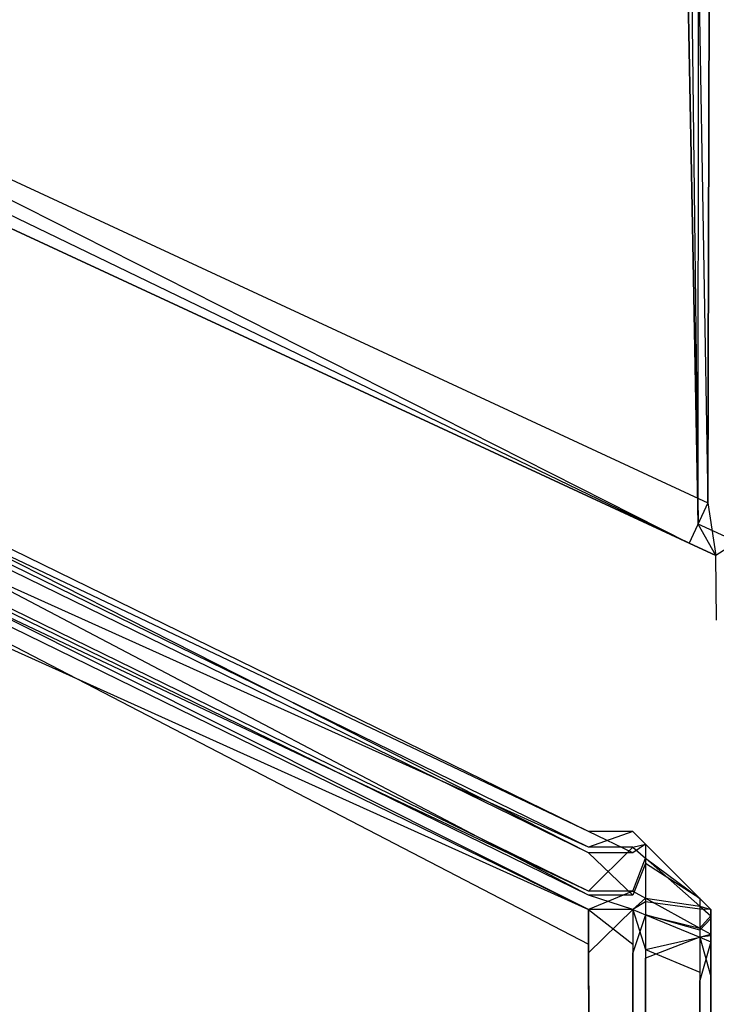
# Model space of a CAD drawing. Extents: x -0.418 to 0, y -0.27 to 0.
# Tile 25 of 77: x -0.41353 to -0.40907, y -0.02338 to -0.01707. Entities that reach past the tile are written whole.
import ezdxf

# ---------------------------------------------------------------- set-up
doc = ezdxf.new("R2010")
doc.units = 0
for name, color, linetype in [('L0_EMO_FKT_LI_1___REPLACEMTFORE', 7, 'CONTINUOUS'), ('L13_KORPUS1_5___REPLACEMTFOREMP', 7, 'CONTINUOUS'), ('L17_KORPUS1_1___REPLACEMTFOREMP', 7, 'CONTINUOUS'), ('L18_KORPUS1_0___REPLACEMTFOREMP', 7, 'CONTINUOUS')]:
    doc.layers.add(name, color=color, linetype=linetype)

msp = doc.modelspace()

# ---------------------------------------------------------------- linework, layer by layer
at = {"layer": 'L0_EMO_FKT_LI_1___REPLACEMTFORE', "color": 8}
for points, invisible_edges in [([(-0.409183, -0.020301, 0.007703), (-0.409557, -0.00042, 0.007703), (-0.40942, -0.000135, 0.007703), (-0.409183, -0.020301, 0.007703)], 10), ([(-0.409183, -0.020301, 0.007703), (-0.40942, -0.000135, 0.007703), (-0.409168, -0.000135, 0.007703), (-0.409183, -0.020301, 0.007703)], 13), ([(-0.409183, -0.020301, 0.007703), (-0.409168, -0.000135, 0.007703), (-0.408934, -0.020416, 0.007703), (-0.409183, -0.020301, 0.007703)], 10), ([(-0.408934, -0.020416, 0.007703), (-0.409168, -0.000135, 0.007703), (-0.399481, -0.000135, 0.007703), (-0.408934, -0.020416, 0.007703)], 13), ([(-0.409462, -0.000565, 1.508317), (-0.40912, -0.020165, 1.508317), (-0.409326, -0.000284, 1.508317), (-0.409462, -0.000565, 1.508317)], 10), ([(-0.409326, -0.000284, 1.508317), (-0.40912, -0.020165, 1.508317), (-0.409076, -0.000284, 1.508317), (-0.409326, -0.000284, 1.508317)], 13), ([(-0.409076, -0.000284, 1.508317), (-0.40912, -0.020165, 1.508317), (-0.408785, -0.020321, 1.508317), (-0.409076, -0.000284, 1.508317)], 10), ([(-0.409076, -0.000284, 1.508317), (-0.408785, -0.020321, 1.508317), (-0.399481, -0.000284, 1.508317), (-0.409076, -0.000284, 1.508317)], 13), ([(-0.416934, -0.016704, 0.007703), (-0.409557, -0.00042, 0.007703), (-0.409183, -0.020301, 0.007703), (-0.416934, -0.016704, 0.007703)], 13), ([(-0.409462, -0.000565, 1.508317), (-0.416741, -0.016629, 1.508317), (-0.40912, -0.020165, 1.508317), (-0.409462, -0.000565, 1.508317)], 13), ([(-0.40924, -0.020423, 1.508317), (-0.416741, -0.016629, 1.508317), (-0.41711, -0.016771, 1.508317), (-0.40924, -0.020423, 1.508317)], 13), ([(-0.416741, -0.016629, 1.508317), (-0.40924, -0.020423, 1.508317), (-0.40912, -0.020165, 1.508317), (-0.416741, -0.016629, 1.508317)], 14), ([(-0.416934, -0.016704, 0.007703), (-0.40924, -0.020423, 0.007703), (-0.41711, -0.016771, 0.007703), (-0.416934, -0.016704, 0.007703)], 13), ([(-0.40924, -0.020423, 0.007703), (-0.416934, -0.016704, 0.007703), (-0.409183, -0.020301, 0.007703), (-0.40924, -0.020423, 0.007703)], 14), ([(-0.40924, -0.020423, 1.507512), (-0.41711, -0.016771, 0.007915), (-0.40924, -0.020423, 0.007915), (-0.40924, -0.020423, 1.507512)], 13), ([(-0.41711, -0.016771, 0.007915), (-0.40924, -0.020423, 1.507512), (-0.41711, -0.016771, 1.507512), (-0.41711, -0.016771, 0.007915)], 14), ([(-0.40924, -0.020423, 1.508317), (-0.41711, -0.016771, 1.507512), (-0.40924, -0.020423, 1.507512), (-0.40924, -0.020423, 1.508317)], 13), ([(-0.41711, -0.016771, 1.507512), (-0.40924, -0.020423, 1.508317), (-0.41711, -0.016771, 1.508317), (-0.41711, -0.016771, 1.507512)], 14), ([(-0.40924, -0.020423, 0.007915), (-0.41711, -0.016771, 0.007703), (-0.40924, -0.020423, 0.007703), (-0.40924, -0.020423, 0.007915)], 13), ([(-0.41711, -0.016771, 0.007703), (-0.40924, -0.020423, 0.007915), (-0.41711, -0.016771, 0.007915), (-0.41711, -0.016771, 0.007703)], 14), ([(-0.409068, -0.020503, 1.508317), (-0.40912, -0.020165, 1.508317), (-0.40924, -0.020423, 1.508317), (-0.409068, -0.020503, 1.508317)], 13), ([(-0.40912, -0.020165, 1.508317), (-0.409068, -0.020503, 1.508317), (-0.408785, -0.020321, 1.508317), (-0.40912, -0.020165, 1.508317)], 14), ([(-0.409183, -0.020301, 0.007703), (-0.409068, -0.020503, 0.007703), (-0.40924, -0.020423, 0.007703), (-0.409183, -0.020301, 0.007703)], 13), ([(-0.409068, -0.020503, 0.007703), (-0.409183, -0.020301, 0.007703), (-0.408934, -0.020416, 0.007703), (-0.409068, -0.020503, 0.007703)], 14), ([(-0.409064, -0.020918, 1.508317), (-0.408785, -0.020321, 1.508317), (-0.409068, -0.020503, 1.508317), (-0.409064, -0.020918, 1.508317)], 13), ([(-0.409068, -0.020503, 0.007915), (-0.40924, -0.020423, 0.007703), (-0.409068, -0.020503, 0.007703), (-0.409068, -0.020503, 0.007915)], 13), ([(-0.40924, -0.020423, 0.007703), (-0.409068, -0.020503, 0.007915), (-0.40924, -0.020423, 0.007915), (-0.40924, -0.020423, 0.007703)], 14), ([(-0.409068, -0.020503, 1.507512), (-0.40924, -0.020423, 0.007915), (-0.409068, -0.020503, 0.007915), (-0.409068, -0.020503, 1.507512)], 13), ([(-0.40924, -0.020423, 0.007915), (-0.409068, -0.020503, 1.507512), (-0.40924, -0.020423, 1.507512), (-0.40924, -0.020423, 0.007915)], 14), ([(-0.409068, -0.020503, 1.508317), (-0.40924, -0.020423, 1.507512), (-0.409068, -0.020503, 1.507512), (-0.409068, -0.020503, 1.508317)], 13), ([(-0.40924, -0.020423, 1.507512), (-0.409068, -0.020503, 1.508317), (-0.40924, -0.020423, 1.508317), (-0.40924, -0.020423, 1.507512)], 14), ([(-0.408934, -0.020416, 0.007703), (-0.409064, -0.020918, 0.007703), (-0.409068, -0.020503, 0.007703), (-0.408934, -0.020416, 0.007703)], 13), ([(-0.409068, -0.020503, 0.007915), (-0.409064, -0.020918, 0.007703), (-0.409064, -0.020918, 0.007915), (-0.409068, -0.020503, 0.007915)], 13), ([(-0.409064, -0.020918, 0.007703), (-0.409068, -0.020503, 0.007915), (-0.409068, -0.020503, 0.007703), (-0.409064, -0.020918, 0.007703)], 14), ([(-0.409068, -0.020503, 1.507512), (-0.409064, -0.020918, 0.007915), (-0.409064, -0.020918, 1.507512), (-0.409068, -0.020503, 1.507512)], 13), ([(-0.409064, -0.020918, 0.007915), (-0.409068, -0.020503, 1.507512), (-0.409068, -0.020503, 0.007915), (-0.409064, -0.020918, 0.007915)], 14), ([(-0.409068, -0.020503, 1.508317), (-0.409064, -0.020918, 1.507512), (-0.409064, -0.020918, 1.508317), (-0.409068, -0.020503, 1.508317)], 13), ([(-0.409064, -0.020918, 1.507512), (-0.409068, -0.020503, 1.508317), (-0.409068, -0.020503, 1.507512), (-0.409064, -0.020918, 1.507512)], 14)]:
    msp.add_3dface(points, dxfattribs=dict(at, invisible_edges=invisible_edges))
at = {"layer": 'L13_KORPUS1_5___REPLACEMTFOREMP', "color": 8}
for points, invisible_edges in [([(-0.417254, -0.018771, 1.508708), (-0.409885, -0.022274, 1.508609), (-0.417254, -0.018672, 1.508609), (-0.417254, -0.018771, 1.508708)], 13), ([(-0.417254, -0.018672, 0.007106), (-0.409885, -0.022411, 0.006969), (-0.417254, -0.018808, 0.006969), (-0.417254, -0.018672, 0.007106)], 13), ([(-0.409885, -0.022411, 0.006969), (-0.417254, -0.018672, 0.007106), (-0.409885, -0.022274, 0.007106), (-0.409885, -0.022411, 0.006969)], 14), ([(-0.417254, -0.018672, 0.007377), (-0.409885, -0.022274, 0.007106), (-0.417254, -0.018672, 0.007106), (-0.417254, -0.018672, 0.007377)], 13), ([(-0.409885, -0.022274, 0.007106), (-0.417254, -0.018672, 0.007377), (-0.409885, -0.022274, 0.007377), (-0.409885, -0.022274, 0.007106)], 14), ([(-0.417254, -0.018672, 1.508358), (-0.409885, -0.022274, 0.007377), (-0.417254, -0.018672, 0.007377), (-0.417254, -0.018672, 1.508358)], 13), ([(-0.409885, -0.022274, 0.007377), (-0.417254, -0.018672, 1.508358), (-0.409885, -0.022274, 1.508358), (-0.409885, -0.022274, 0.007377)], 14), ([(-0.417254, -0.018672, 1.508609), (-0.409885, -0.022274, 1.508358), (-0.417254, -0.018672, 1.508358), (-0.417254, -0.018672, 1.508609)], 13), ([(-0.409885, -0.022274, 1.508358), (-0.417254, -0.018672, 1.508609), (-0.409885, -0.022274, 1.508609), (-0.409885, -0.022274, 1.508358)], 14), ([(-0.417254, -0.019054, 1.508992), (-0.409885, -0.022373, 1.508708), (-0.417254, -0.018771, 1.508708), (-0.417254, -0.019054, 1.508992)], 13), ([(-0.409885, -0.022274, 1.508609), (-0.417254, -0.018771, 1.508708), (-0.409885, -0.022373, 1.508708), (-0.409885, -0.022274, 1.508609)], 14), ([(-0.417254, -0.018808, 0.006969), (-0.409885, -0.022682, 0.006698), (-0.417254, -0.01908, 0.006698), (-0.417254, -0.018808, 0.006969)], 13), ([(-0.409885, -0.022682, 0.006698), (-0.417254, -0.018808, 0.006969), (-0.409885, -0.022411, 0.006969), (-0.409885, -0.022682, 0.006698)], 14), ([(-0.417254, -0.019172, 1.509109), (-0.409885, -0.022657, 1.508992), (-0.417254, -0.019054, 1.508992), (-0.417254, -0.019172, 1.509109)], 13), ([(-0.409885, -0.022373, 1.508708), (-0.417254, -0.019054, 1.508992), (-0.409885, -0.022657, 1.508992), (-0.409885, -0.022373, 1.508708)], 14), ([(-0.417254, -0.01908, 0.006698), (-0.409885, -0.022774, 0.006606), (-0.417254, -0.019172, 0.006606), (-0.417254, -0.01908, 0.006698)], 13), ([(-0.409885, -0.022774, 0.006606), (-0.417254, -0.01908, 0.006698), (-0.409885, -0.022682, 0.006698), (-0.409885, -0.022774, 0.006606)], 14), ([(-0.409885, -0.022657, 1.508992), (-0.417254, -0.019172, 1.509109), (-0.409885, -0.022774, 1.509109), (-0.409885, -0.022657, 1.508992)], 14), ([(-0.409885, -0.022774, 0.006606), (-0.417254, -0.019449, 0.006606), (-0.417254, -0.019172, 0.006606), (-0.409885, -0.022774, 0.006606)], 13), ([(-0.409885, -0.022997, 1.509109), (-0.417254, -0.019172, 1.509109), (-0.417254, -0.019395, 1.509109), (-0.409885, -0.022997, 1.509109)], 13), ([(-0.417254, -0.019172, 1.509109), (-0.409885, -0.022997, 1.509109), (-0.409885, -0.022774, 1.509109), (-0.417254, -0.019172, 1.509109)], 14), ([(-0.409885, -0.269514, 1.509109), (-0.417254, -0.019395, 1.509109), (-0.417254, -0.269514, 1.509109), (-0.409885, -0.269514, 1.509109)], 13), ([(-0.417254, -0.019395, 1.509109), (-0.409885, -0.269514, 1.509109), (-0.409885, -0.022997, 1.509109), (-0.417254, -0.019395, 1.509109)], 14), ([(-0.417254, -0.019449, 0.006606), (-0.409885, -0.269466, 0.006606), (-0.417254, -0.269466, 0.006606), (-0.417254, -0.019449, 0.006606)], 13), ([(-0.409885, -0.269466, 0.006606), (-0.417254, -0.019449, 0.006606), (-0.409885, -0.023052, 0.006606), (-0.409885, -0.269466, 0.006606)], 14), ([(-0.417254, -0.019449, 0.006606), (-0.409885, -0.022774, 0.006606), (-0.409885, -0.023052, 0.006606), (-0.417254, -0.019449, 0.006606)], 14), ([(-0.409885, -0.022373, 1.508708), (-0.409601, -0.022274, 1.508609), (-0.409885, -0.022274, 1.508609), (-0.409885, -0.022373, 1.508708)], 13), ([(-0.409601, -0.022274, 1.508609), (-0.409885, -0.022373, 1.508708), (-0.409601, -0.022373, 1.508708), (-0.409601, -0.022274, 1.508609)], 14), ([(-0.409885, -0.022274, 1.508609), (-0.409601, -0.022274, 1.508358), (-0.409885, -0.022274, 1.508358), (-0.409885, -0.022274, 1.508609)], 13), ([(-0.409601, -0.022274, 1.508358), (-0.409885, -0.022274, 1.508609), (-0.409601, -0.022274, 1.508609), (-0.409601, -0.022274, 1.508358)], 14), ([(-0.409885, -0.022274, 1.508358), (-0.409601, -0.022274, 0.007377), (-0.409885, -0.022274, 0.007377), (-0.409885, -0.022274, 1.508358)], 13), ([(-0.409601, -0.022274, 0.007377), (-0.409885, -0.022274, 1.508358), (-0.409601, -0.022274, 1.508358), (-0.409601, -0.022274, 0.007377)], 14), ([(-0.409885, -0.022274, 0.007377), (-0.409601, -0.022274, 0.007106), (-0.409885, -0.022274, 0.007106), (-0.409885, -0.022274, 0.007377)], 13), ([(-0.409601, -0.022274, 0.007106), (-0.409885, -0.022274, 0.007377), (-0.409601, -0.022274, 0.007377), (-0.409601, -0.022274, 0.007106)], 14), ([(-0.409885, -0.022274, 0.007106), (-0.409601, -0.022411, 0.006969), (-0.409885, -0.022411, 0.006969), (-0.409885, -0.022274, 0.007106)], 13), ([(-0.409601, -0.022411, 0.006969), (-0.409885, -0.022274, 0.007106), (-0.409601, -0.022274, 0.007106), (-0.409601, -0.022411, 0.006969)], 14), ([(-0.409601, -0.022373, 1.508708), (-0.409521, -0.022354, 1.508576), (-0.409601, -0.022274, 1.508609), (-0.409601, -0.022373, 1.508708)], 14), ([(-0.409601, -0.022274, 1.508358), (-0.409521, -0.022354, 0.007411), (-0.409601, -0.022274, 0.007377), (-0.409601, -0.022274, 1.508358)], 13), ([(-0.409521, -0.022354, 0.007411), (-0.409601, -0.022274, 1.508358), (-0.409521, -0.022354, 1.508325), (-0.409521, -0.022354, 0.007411)], 14), ([(-0.409601, -0.022274, 0.007377), (-0.409521, -0.022354, 0.007139), (-0.409601, -0.022274, 0.007106), (-0.409601, -0.022274, 0.007377)], 13), ([(-0.409521, -0.022354, 0.007139), (-0.409601, -0.022274, 0.007377), (-0.409521, -0.022354, 0.007411), (-0.409521, -0.022354, 0.007139)], 14), ([(-0.409601, -0.022274, 1.508358), (-0.409521, -0.022354, 1.508576), (-0.409521, -0.022354, 1.508325), (-0.409601, -0.022274, 1.508358)], 13), ([(-0.409521, -0.022354, 1.508576), (-0.409601, -0.022274, 1.508358), (-0.409601, -0.022274, 1.508609), (-0.409521, -0.022354, 1.508576)], 14), ([(-0.409521, -0.022354, 0.007139), (-0.409601, -0.022411, 0.006969), (-0.409601, -0.022274, 0.007106), (-0.409521, -0.022354, 0.007139)], 14), ([(-0.409521, -0.022354, 1.508576), (-0.409601, -0.022373, 1.508708), (-0.409521, -0.022444, 1.508666), (-0.409521, -0.022354, 1.508576)], 13), ([(-0.409601, -0.022411, 0.006969), (-0.409521, -0.022354, 0.007139), (-0.409521, -0.022478, 0.007015), (-0.409601, -0.022411, 0.006969)], 13), ([(-0.409521, -0.022444, 1.508666), (-0.409172, -0.022703, 1.508431), (-0.409521, -0.022354, 1.508576), (-0.409521, -0.022444, 1.508666)], 14), ([(-0.409172, -0.022703, 0.007284), (-0.409521, -0.022478, 0.007015), (-0.409521, -0.022354, 0.007139), (-0.409172, -0.022703, 0.007284)], 14), ([(-0.409521, -0.022354, 1.508325), (-0.409172, -0.022703, 1.508431), (-0.409172, -0.022703, 1.508181), (-0.409521, -0.022354, 1.508325)], 13), ([(-0.409172, -0.022703, 1.508431), (-0.409521, -0.022354, 1.508325), (-0.409521, -0.022354, 1.508576), (-0.409172, -0.022703, 1.508431)], 14), ([(-0.409521, -0.022354, 0.007411), (-0.409172, -0.022703, 0.007284), (-0.409521, -0.022354, 0.007139), (-0.409521, -0.022354, 0.007411)], 13), ([(-0.409172, -0.022703, 0.007284), (-0.409521, -0.022354, 0.007411), (-0.409172, -0.022703, 0.007555), (-0.409172, -0.022703, 0.007284)], 14), ([(-0.409521, -0.022354, 1.508325), (-0.409172, -0.022703, 0.007555), (-0.409521, -0.022354, 0.007411), (-0.409521, -0.022354, 1.508325)], 13), ([(-0.409172, -0.022703, 0.007555), (-0.409521, -0.022354, 1.508325), (-0.409172, -0.022703, 1.508181), (-0.409172, -0.022703, 0.007555)], 14), ([(-0.409885, -0.022657, 1.508992), (-0.409601, -0.022373, 1.508708), (-0.409885, -0.022373, 1.508708), (-0.409885, -0.022657, 1.508992)], 13), ([(-0.409601, -0.022373, 1.508708), (-0.409885, -0.022657, 1.508992), (-0.409601, -0.022657, 1.508992), (-0.409601, -0.022373, 1.508708)], 14), ([(-0.409885, -0.022411, 0.006969), (-0.409601, -0.022682, 0.006698), (-0.409885, -0.022682, 0.006698), (-0.409885, -0.022411, 0.006969)], 13), ([(-0.409601, -0.022682, 0.006698), (-0.409885, -0.022411, 0.006969), (-0.409601, -0.022411, 0.006969), (-0.409601, -0.022682, 0.006698)], 14), ([(-0.409601, -0.022657, 1.508992), (-0.409521, -0.022444, 1.508666), (-0.409601, -0.022373, 1.508708), (-0.409601, -0.022657, 1.508992)], 14), ([(-0.409521, -0.022478, 0.007015), (-0.409601, -0.022682, 0.006698), (-0.409601, -0.022411, 0.006969), (-0.409521, -0.022478, 0.007015)], 14), ([(-0.409521, -0.022444, 1.508666), (-0.409601, -0.022657, 1.508992), (-0.409521, -0.022701, 1.508923), (-0.409521, -0.022444, 1.508666)], 13), ([(-0.409601, -0.022682, 0.006698), (-0.409521, -0.022478, 0.007015), (-0.409521, -0.022724, 0.006769), (-0.409601, -0.022682, 0.006698)], 13), ([(-0.409521, -0.022701, 1.508923), (-0.409172, -0.022752, 1.508481), (-0.409521, -0.022444, 1.508666), (-0.409521, -0.022701, 1.508923)], 14), ([(-0.409172, -0.022703, 1.508431), (-0.409521, -0.022444, 1.508666), (-0.409172, -0.022752, 1.508481), (-0.409172, -0.022703, 1.508431)], 13), ([(-0.409172, -0.022771, 0.007216), (-0.409521, -0.022724, 0.006769), (-0.409521, -0.022478, 0.007015), (-0.409172, -0.022771, 0.007216)], 14), ([(-0.409521, -0.022478, 0.007015), (-0.409172, -0.022703, 0.007284), (-0.409172, -0.022771, 0.007216), (-0.409521, -0.022478, 0.007015)], 13), ([(-0.409885, -0.022774, 1.509109), (-0.409601, -0.022657, 1.508992), (-0.409885, -0.022657, 1.508992), (-0.409885, -0.022774, 1.509109)], 13), ([(-0.409601, -0.022657, 1.508992), (-0.409885, -0.022774, 1.509109), (-0.409601, -0.022774, 1.509109), (-0.409601, -0.022657, 1.508992)], 14), ([(-0.409601, -0.022774, 1.509109), (-0.409521, -0.022701, 1.508923), (-0.409601, -0.022657, 1.508992), (-0.409601, -0.022774, 1.509109)], 14), ([(-0.409885, -0.022682, 0.006698), (-0.409601, -0.022774, 0.006606), (-0.409885, -0.022774, 0.006606), (-0.409885, -0.022682, 0.006698)], 13), ([(-0.409601, -0.022774, 0.006606), (-0.409885, -0.022682, 0.006698), (-0.409601, -0.022682, 0.006698), (-0.409601, -0.022774, 0.006606)], 14), ([(-0.409521, -0.022724, 0.006769), (-0.409601, -0.022774, 0.006606), (-0.409601, -0.022682, 0.006698), (-0.409521, -0.022724, 0.006769)], 14), ([(-0.409521, -0.022701, 1.508923), (-0.409601, -0.022774, 1.509109), (-0.409521, -0.022807, 1.509029), (-0.409521, -0.022701, 1.508923)], 13), ([(-0.409601, -0.022774, 0.006606), (-0.409521, -0.022724, 0.006769), (-0.409521, -0.022807, 0.006686), (-0.409601, -0.022774, 0.006606)], 13), ([(-0.409172, -0.022752, 1.508481), (-0.409521, -0.022701, 1.508923), (-0.409172, -0.022893, 1.508622), (-0.409172, -0.022752, 1.508481)], 13), ([(-0.409521, -0.022807, 1.509029), (-0.409172, -0.022893, 1.508622), (-0.409521, -0.022701, 1.508923), (-0.409521, -0.022807, 1.509029)], 14), ([(-0.409521, -0.022724, 0.006769), (-0.409172, -0.022771, 0.007216), (-0.409172, -0.022906, 0.007081), (-0.409521, -0.022724, 0.006769)], 13), ([(-0.409172, -0.022906, 0.007081), (-0.409521, -0.022807, 0.006686), (-0.409521, -0.022724, 0.006769), (-0.409172, -0.022906, 0.007081)], 14), ([(-0.409172, -0.022752, 1.508481), (-0.409101, -0.022774, 1.508402), (-0.409172, -0.022703, 1.508431), (-0.409172, -0.022752, 1.508481)], 14), ([(-0.409172, -0.022703, 1.508181), (-0.409101, -0.022774, 0.007584), (-0.409172, -0.022703, 0.007555), (-0.409172, -0.022703, 1.508181)], 13), ([(-0.409101, -0.022774, 0.007584), (-0.409172, -0.022703, 1.508181), (-0.409101, -0.022774, 1.508151), (-0.409101, -0.022774, 0.007584)], 14), ([(-0.409172, -0.022703, 0.007555), (-0.409101, -0.022774, 0.007313), (-0.409172, -0.022703, 0.007284), (-0.409172, -0.022703, 0.007555)], 13), ([(-0.409101, -0.022774, 0.007313), (-0.409172, -0.022703, 0.007555), (-0.409101, -0.022774, 0.007584), (-0.409101, -0.022774, 0.007313)], 14), ([(-0.409172, -0.022703, 1.508181), (-0.409101, -0.022774, 1.508402), (-0.409101, -0.022774, 1.508151), (-0.409172, -0.022703, 1.508181)], 13), ([(-0.409101, -0.022774, 1.508402), (-0.409172, -0.022703, 1.508181), (-0.409172, -0.022703, 1.508431), (-0.409101, -0.022774, 1.508402)], 14), ([(-0.409101, -0.022774, 0.007313), (-0.409172, -0.022771, 0.007216), (-0.409172, -0.022703, 0.007284), (-0.409101, -0.022774, 0.007313)], 14), ([(-0.409601, -0.022774, 0.006606), (-0.409885, -0.023052, 0.006606), (-0.409885, -0.022774, 0.006606), (-0.409601, -0.022774, 0.006606)], 13), ([(-0.409885, -0.023052, 0.006606), (-0.409601, -0.022774, 0.006606), (-0.409601, -0.023052, 0.006606), (-0.409885, -0.023052, 0.006606)], 14), ([(-0.409601, -0.022997, 1.509109), (-0.409885, -0.022774, 1.509109), (-0.409885, -0.022997, 1.509109), (-0.409601, -0.022997, 1.509109)], 13), ([(-0.409885, -0.022774, 1.509109), (-0.409601, -0.022997, 1.509109), (-0.409601, -0.022774, 1.509109), (-0.409885, -0.022774, 1.509109)], 14), ([(-0.409521, -0.02303, 1.509029), (-0.409601, -0.022774, 1.509109), (-0.409601, -0.022997, 1.509109), (-0.409521, -0.02303, 1.509029)], 13), ([(-0.409601, -0.022774, 1.509109), (-0.409521, -0.02303, 1.509029), (-0.409521, -0.022807, 1.509029), (-0.409601, -0.022774, 1.509109)], 14), ([(-0.409521, -0.022807, 0.006686), (-0.409601, -0.023052, 0.006606), (-0.409601, -0.022774, 0.006606), (-0.409521, -0.022807, 0.006686)], 14), ([(-0.409172, -0.022893, 1.508622), (-0.409101, -0.022815, 1.508443), (-0.409172, -0.022752, 1.508481), (-0.409172, -0.022893, 1.508622)], 14), ([(-0.409101, -0.022774, 1.508402), (-0.409172, -0.022752, 1.508481), (-0.409101, -0.022815, 1.508443), (-0.409101, -0.022774, 1.508402)], 13), ([(-0.409101, -0.022831, 0.007257), (-0.409172, -0.022906, 0.007081), (-0.409172, -0.022771, 0.007216), (-0.409101, -0.022831, 0.007257)], 14), ([(-0.409172, -0.022771, 0.007216), (-0.409101, -0.022774, 0.007313), (-0.409101, -0.022831, 0.007257), (-0.409172, -0.022771, 0.007216)], 13), ([(-0.409101, -0.022815, 1.508443), (-0.409101, -0.022993, 1.508311), (-0.409101, -0.022774, 1.508402), (-0.409101, -0.022815, 1.508443)], 14), ([(-0.409101, -0.022774, 0.007584), (-0.409101, -0.022993, 1.508151), (-0.409101, -0.022993, 0.007584), (-0.409101, -0.022774, 0.007584)], 13), ([(-0.409101, -0.022993, 1.508151), (-0.409101, -0.022774, 0.007584), (-0.409101, -0.022774, 1.508151), (-0.409101, -0.022993, 1.508151)], 14), ([(-0.409101, -0.022774, 1.508151), (-0.409101, -0.022993, 1.508311), (-0.409101, -0.022993, 1.508151), (-0.409101, -0.022774, 1.508151)], 13), ([(-0.409101, -0.022993, 1.508311), (-0.409101, -0.022774, 1.508151), (-0.409101, -0.022774, 1.508402), (-0.409101, -0.022993, 1.508311)], 14), ([(-0.409101, -0.022993, 0.007404), (-0.409101, -0.022831, 0.007257), (-0.409101, -0.022774, 0.007313), (-0.409101, -0.022993, 0.007404)], 14), ([(-0.409101, -0.022774, 0.007313), (-0.409101, -0.022993, 0.007584), (-0.409101, -0.022993, 0.007404), (-0.409101, -0.022774, 0.007313)], 13), ([(-0.409101, -0.022993, 0.007584), (-0.409101, -0.022774, 0.007313), (-0.409101, -0.022774, 0.007584), (-0.409101, -0.022993, 0.007584)], 14), ([(-0.409601, -0.023052, 0.006606), (-0.409521, -0.022807, 0.006686), (-0.409521, -0.023085, 0.006686), (-0.409601, -0.023052, 0.006606)], 13), ([(-0.409521, -0.022807, 0.006686), (-0.409172, -0.022906, 0.007081), (-0.409172, -0.022952, 0.007035), (-0.409521, -0.022807, 0.006686)], 13), ([(-0.409172, -0.022893, 1.508622), (-0.409521, -0.022807, 1.509029), (-0.409172, -0.022952, 1.50868), (-0.409172, -0.022893, 1.508622)], 13), ([(-0.409172, -0.022952, 0.007035), (-0.409521, -0.023085, 0.006686), (-0.409521, -0.022807, 0.006686), (-0.409172, -0.022952, 0.007035)], 14), ([(-0.409521, -0.02303, 1.509029), (-0.409172, -0.022952, 1.50868), (-0.409521, -0.022807, 1.509029), (-0.409521, -0.02303, 1.509029)], 14), ([(-0.409101, -0.022815, 1.508443), (-0.409172, -0.022893, 1.508622), (-0.409101, -0.022933, 1.50856), (-0.409101, -0.022815, 1.508443)], 13), ([(-0.409172, -0.022906, 0.007081), (-0.409101, -0.022831, 0.007257), (-0.409101, -0.022943, 0.007144), (-0.409172, -0.022906, 0.007081)], 13), ([(-0.409101, -0.022933, 1.50856), (-0.409101, -0.023009, 1.508327), (-0.409101, -0.022815, 1.508443), (-0.409101, -0.022933, 1.50856)], 14), ([(-0.409101, -0.022993, 1.508311), (-0.409101, -0.022815, 1.508443), (-0.409101, -0.023009, 1.508327), (-0.409101, -0.022993, 1.508311)], 13), ([(-0.409101, -0.023015, 0.007382), (-0.409101, -0.022943, 0.007144), (-0.409101, -0.022831, 0.007257), (-0.409101, -0.023015, 0.007382)], 14), ([(-0.409101, -0.022831, 0.007257), (-0.409101, -0.022993, 0.007404), (-0.409101, -0.023015, 0.007382), (-0.409101, -0.022831, 0.007257)], 13), ([(-0.409172, -0.022952, 1.50868), (-0.409101, -0.022933, 1.50856), (-0.409172, -0.022893, 1.508622), (-0.409172, -0.022952, 1.50868)], 14), ([(-0.409101, -0.022943, 0.007144), (-0.409172, -0.022952, 0.007035), (-0.409172, -0.022906, 0.007081), (-0.409101, -0.022943, 0.007144)], 14), ([(-0.409521, -0.023085, 0.006686), (-0.409172, -0.022952, 0.007035), (-0.409172, -0.023229, 0.007035), (-0.409521, -0.023085, 0.006686)], 13), ([(-0.409172, -0.022952, 1.50868), (-0.409521, -0.02303, 1.509029), (-0.409172, -0.023175, 1.50868), (-0.409172, -0.022952, 1.50868)], 13), ([(-0.409101, -0.022933, 1.50856), (-0.409172, -0.022952, 1.50868), (-0.409101, -0.022981, 1.508609), (-0.409101, -0.022933, 1.50856)], 13), ([(-0.409172, -0.022952, 0.007035), (-0.409101, -0.022943, 0.007144), (-0.409101, -0.022981, 0.007106), (-0.409172, -0.022952, 0.007035)], 13), ([(-0.409101, -0.023204, 1.508609), (-0.409172, -0.022952, 1.50868), (-0.409172, -0.023175, 1.50868), (-0.409101, -0.023204, 1.508609)], 13), ([(-0.409172, -0.022952, 1.50868), (-0.409101, -0.023204, 1.508609), (-0.409101, -0.022981, 1.508609), (-0.409172, -0.022952, 1.50868)], 14), ([(-0.409101, -0.022981, 0.007106), (-0.409172, -0.023229, 0.007035), (-0.409172, -0.022952, 0.007035), (-0.409101, -0.022981, 0.007106)], 14), ([(-0.409172, -0.023229, 0.007035), (-0.409101, -0.022981, 0.007106), (-0.409101, -0.023258, 0.007106), (-0.409172, -0.023229, 0.007035)], 13), ([(-0.409101, -0.023009, 1.508327), (-0.409101, -0.022933, 1.50856), (-0.409101, -0.023053, 1.508371), (-0.409101, -0.023009, 1.508327)], 13), ([(-0.409101, -0.022981, 1.508609), (-0.409101, -0.023053, 1.508371), (-0.409101, -0.022933, 1.50856), (-0.409101, -0.022981, 1.508609)], 14), ([(-0.409101, -0.022943, 0.007144), (-0.409101, -0.023015, 0.007382), (-0.409101, -0.023057, 0.00734), (-0.409101, -0.022943, 0.007144)], 13), ([(-0.409101, -0.023057, 0.00734), (-0.409101, -0.022981, 0.007106), (-0.409101, -0.022943, 0.007144), (-0.409101, -0.023057, 0.00734)], 14), ([(-0.409101, -0.022981, 0.007106), (-0.409101, -0.023057, 0.00734), (-0.409101, -0.023072, 0.007325), (-0.409101, -0.022981, 0.007106)], 13), ([(-0.409101, -0.023204, 1.508609), (-0.409101, -0.023072, 1.50839), (-0.409101, -0.022981, 1.508609), (-0.409101, -0.023204, 1.508609)], 14), ([(-0.409101, -0.022981, 0.007106), (-0.409101, -0.023258, 0.007325), (-0.409101, -0.023258, 0.007106), (-0.409101, -0.022981, 0.007106)], 13), ([(-0.409101, -0.023258, 0.007325), (-0.409101, -0.022981, 0.007106), (-0.409101, -0.023072, 0.007325), (-0.409101, -0.023258, 0.007325)], 14), ([(-0.409101, -0.023053, 1.508371), (-0.409101, -0.022981, 1.508609), (-0.409101, -0.023072, 1.50839), (-0.409101, -0.023053, 1.508371)], 13), ([(-0.409601, -0.269514, 1.509109), (-0.409885, -0.022997, 1.509109), (-0.409885, -0.269514, 1.509109), (-0.409601, -0.269514, 1.509109)], 13), ([(-0.409885, -0.022997, 1.509109), (-0.409601, -0.269514, 1.509109), (-0.409601, -0.022997, 1.509109), (-0.409885, -0.022997, 1.509109)], 14), ([(-0.409885, -0.023052, 0.006606), (-0.409601, -0.269466, 0.006606), (-0.409885, -0.269466, 0.006606), (-0.409885, -0.023052, 0.006606)], 13), ([(-0.409601, -0.269466, 0.006606), (-0.409885, -0.023052, 0.006606), (-0.409601, -0.023052, 0.006606), (-0.409601, -0.269466, 0.006606)], 14), ([(-0.409521, -0.269481, 1.509029), (-0.409601, -0.022997, 1.509109), (-0.409601, -0.269514, 1.509109), (-0.409521, -0.269481, 1.509029)], 13), ([(-0.409601, -0.022997, 1.509109), (-0.409521, -0.269481, 1.509029), (-0.409521, -0.02303, 1.509029), (-0.409601, -0.022997, 1.509109)], 14), ([(-0.409601, -0.023052, 0.006606), (-0.409521, -0.269433, 0.006686), (-0.409601, -0.269466, 0.006606), (-0.409601, -0.023052, 0.006606)], 13), ([(-0.409521, -0.269433, 0.006686), (-0.409601, -0.023052, 0.006606), (-0.409521, -0.023085, 0.006686), (-0.409521, -0.269433, 0.006686)], 14), ([(-0.409172, -0.269337, 1.50868), (-0.409521, -0.02303, 1.509029), (-0.409521, -0.269481, 1.509029), (-0.409172, -0.269337, 1.50868)], 13), ([(-0.409521, -0.02303, 1.509029), (-0.409172, -0.269337, 1.50868), (-0.409172, -0.023175, 1.50868), (-0.409521, -0.02303, 1.509029)], 14), ([(-0.409101, -0.023009, 1.508327), (-0.409101, -0.023015, 0.007382), (-0.409101, -0.022993, 0.007404), (-0.409101, -0.023009, 1.508327)], 15), ([(-0.409101, -0.023009, 1.508327), (-0.409101, -0.022993, 0.007404), (-0.409101, -0.022993, 1.508151), (-0.409101, -0.023009, 1.508327)], 15), ([(-0.409101, -0.023009, 1.508327), (-0.409101, -0.022993, 1.508151), (-0.409101, -0.022993, 1.508311), (-0.409101, -0.023009, 1.508327)], 15), ([(-0.409101, -0.022993, 1.508151), (-0.409101, -0.022993, 0.007404), (-0.409101, -0.022993, 0.007584), (-0.409101, -0.022993, 1.508151)], 15), ([(-0.409101, -0.023053, 1.508371), (-0.409101, -0.023015, 0.007382), (-0.409101, -0.023009, 1.508327), (-0.409101, -0.023053, 1.508371)], 15), ([(-0.409101, -0.023053, 1.508371), (-0.409101, -0.023057, 0.00734), (-0.409101, -0.023015, 0.007382), (-0.409101, -0.023053, 1.508371)], 15), ([(-0.409101, -0.023072, 1.50839), (-0.409101, -0.023057, 0.00734), (-0.409101, -0.023053, 1.508371), (-0.409101, -0.023072, 1.50839)], 15), ([(-0.409521, -0.023085, 0.006686), (-0.409172, -0.269289, 0.007035), (-0.409521, -0.269433, 0.006686), (-0.409521, -0.023085, 0.006686)], 13), ([(-0.409172, -0.269289, 0.007035), (-0.409521, -0.023085, 0.006686), (-0.409172, -0.023229, 0.007035), (-0.409172, -0.269289, 0.007035)], 14), ([(-0.409101, -0.023072, 1.50839), (-0.409101, -0.023072, 0.007325), (-0.409101, -0.023057, 0.00734), (-0.409101, -0.023072, 1.50839)], 15), ([(-0.409101, -0.023072, 1.50839), (-0.409101, -0.023204, 1.508609), (-0.409101, -0.023204, 1.50839), (-0.409101, -0.023072, 1.50839)], 13), ([(-0.409101, -0.023204, 1.50839), (-0.409101, -0.023258, 0.007325), (-0.409101, -0.023072, 0.007325), (-0.409101, -0.023204, 1.50839)], 13), ([(-0.409101, -0.023204, 1.50839), (-0.409101, -0.023072, 0.007325), (-0.409101, -0.023072, 1.50839), (-0.409101, -0.023204, 1.50839)], 10), ([(-0.409101, -0.269307, 1.508609), (-0.409172, -0.023175, 1.50868), (-0.409172, -0.269337, 1.50868), (-0.409101, -0.269307, 1.508609)], 13), ([(-0.409172, -0.023175, 1.50868), (-0.409101, -0.269307, 1.508609), (-0.409101, -0.023204, 1.508609), (-0.409172, -0.023175, 1.50868)], 14), ([(-0.409172, -0.023229, 0.007035), (-0.409101, -0.269259, 0.007106), (-0.409172, -0.269289, 0.007035), (-0.409172, -0.023229, 0.007035)], 13), ([(-0.409101, -0.269259, 0.007106), (-0.409172, -0.023229, 0.007035), (-0.409101, -0.023258, 0.007106), (-0.409101, -0.269259, 0.007106)], 14), ([(-0.409101, -0.023204, 1.50839), (-0.409101, -0.269307, 1.508609), (-0.409101, -0.269307, 1.50839), (-0.409101, -0.023204, 1.50839)], 13), ([(-0.409101, -0.269307, 1.508609), (-0.409101, -0.023204, 1.50839), (-0.409101, -0.023204, 1.508609), (-0.409101, -0.269307, 1.508609)], 14), ([(-0.409101, -0.269307, 1.50839), (-0.409101, -0.269259, 0.007325), (-0.409101, -0.023204, 1.50839), (-0.409101, -0.269307, 1.50839)], 13), ([(-0.409101, -0.023204, 1.50839), (-0.409101, -0.269259, 0.007325), (-0.409101, -0.023258, 0.007325), (-0.409101, -0.023204, 1.50839)], 10), ([(-0.409101, -0.023258, 0.007106), (-0.409101, -0.269259, 0.007325), (-0.409101, -0.269259, 0.007106), (-0.409101, -0.023258, 0.007106)], 13), ([(-0.409101, -0.269259, 0.007325), (-0.409101, -0.023258, 0.007106), (-0.409101, -0.023258, 0.007325), (-0.409101, -0.269259, 0.007325)], 14)]:
    msp.add_3dface(points, dxfattribs=dict(at, invisible_edges=invisible_edges))
at = {"layer": 'L17_KORPUS1_1___REPLACEMTFOREMP', "color": 8}
for points, invisible_edges in [([(-0.417096, -0.269344), (-0.417092, -0.000749), (-0.209002, -0.269344), (-0.417096, -0.269344)], 15), ([(-0.417092, -0.00075, 0.007694), (-0.417096, -0.269343, 0.007694), (-0.209002, -0.269343, 0.007694), (-0.417092, -0.00075, 0.007694)], 15), ([(-0.209002, -0.269344), (-0.417092, -0.000749), (-0.209002, -0.000749), (-0.209002, -0.269344)], 11), ([(-0.417092, -0.00075, 0.007694), (-0.209002, -0.269343, 0.007694), (-0.209002, -0.00075, 0.007694), (-0.417092, -0.00075, 0.007694)], 11)]:
    msp.add_3dface(points, dxfattribs=dict(at, invisible_edges=invisible_edges))
at = {"layer": 'L18_KORPUS1_0___REPLACEMTFOREMP', "color": 8}
for points, invisible_edges in [([(-0.417092, -0.000749, 1.516), (-0.417096, -0.269344, 1.516), (-0.209002, -0.269344, 1.516), (-0.417092, -0.000749, 1.516)], 15), ([(-0.417096, -0.269343, 1.508306), (-0.417092, -0.00075, 1.508306), (-0.209002, -0.269343, 1.508306), (-0.417096, -0.269343, 1.508306)], 15), ([(-0.417092, -0.000749, 1.516), (-0.209002, -0.269344, 1.516), (-0.209002, -0.000749, 1.516), (-0.417092, -0.000749, 1.516)], 9), ([(-0.209002, -0.269343, 1.508306), (-0.417092, -0.00075, 1.508306), (-0.209002, -0.00075, 1.508306), (-0.209002, -0.269343, 1.508306)], 11)]:
    msp.add_3dface(points, dxfattribs=dict(at, invisible_edges=invisible_edges))

doc.saveas('drawing.dxf')
